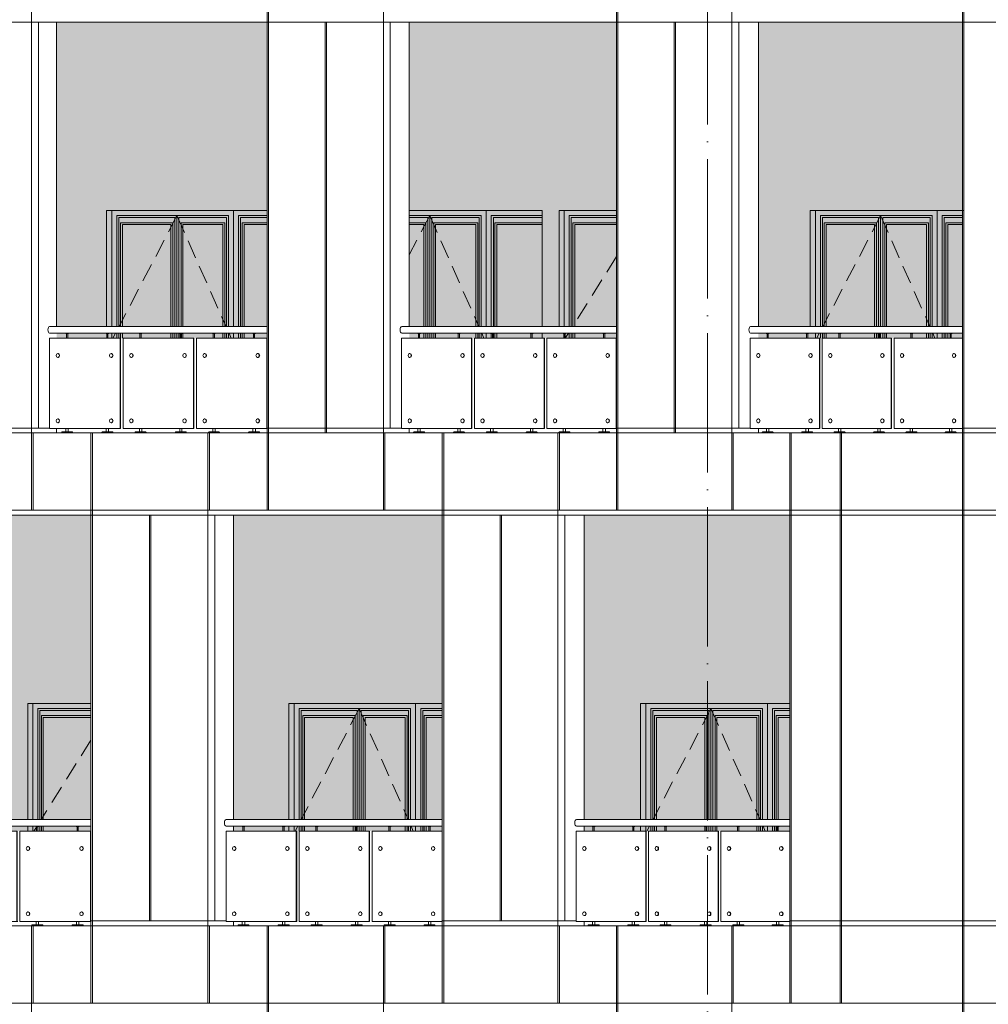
# Model space of a CAD drawing. Header units: millimetres. Extents: x 653421 to 888490, y -587092 to -202040.
# Tile 33 of 63: x 811496 to 821520, y -316488 to -306301. Entities that reach past the tile are written whole.
import ezdxf

# ---------------------------------------------------------------- set-up
doc = ezdxf.new("R2010")
doc.units = ezdxf.units.MM
doc.header["$LTSCALE"] = 0.05
doc.linetypes.add('ACAD_ISO04W100', pattern=[30, 24, -3, 0, -3])
doc.linetypes.add('DASHED', pattern=[19.05, 12.7, -6.35])
doc.layers.get('0').update_dxf_attribs({"lineweight": 0})
for name, color, linetype, lineweight in [('001 Axis', 1, 'ACAD_ISO04W100', 13), ('011 Dimension', 16, 'Continuous', 9), ('013 Door & Window', 48, 'Continuous', 9)]:
    doc.layers.add(name, color=color, linetype=linetype, lineweight=lineweight)
pattern_1 = [(82.5, (607665.26, -236775.77), (-71.47627, 66.950698), [0, -77.216, 0, -86.36, 0, -82.55]), (52.5, (607665.26, -236775.77), (-37.802186, 164.94657), [0, -41.656, 0, -69.596, 0, -26.67]), (12.5, (607621.08, -236819.95), (111.659965, 112.066462), [0, -25.4, 0, -91.44, 0, -119.38]), (2.5, (607621.08, -236819.95), (76.45622, 139.51016), [0, -12.7, 0, -59.944, 0, -68.58])]

# ---------------------------------------------------------------- blocks, each defined once
blk = doc.blocks.new('A$C7F224F5E')
for p, q in [((-2112, 820, 0), (-2115, 820, 0)), ((-1571, 820, 0), (-1575, 820, 0)), ((-1367, 820, 0), (-1370, 820, 0)), ((-828, 820, 0), (-831, 820, 0)), ((-624, 820, 0), (-627, 820, 0)), ((-86, 820, 0), (-89, 820, 0)), ((-2115, 780, 0), (-2112, 780, 0)), ((-1575, 780, 0), (-1571, 780, 0)), ((-1370, 780, 0), (-1367, 780, 0)), ((-831, 780, 0), (-828, 780, 0)), ((-627, 780, 0), (-624, 780, 0)), ((-89, 780, 0), (-86, 780, 0)), ((-2112, 145, 0), (-2115, 145, 0)), ((-2115, 105, 0), (-2112, 105, 0)), ((-1571, 145, 0), (-1575, 145, 0)), ((-1575, 105, 0), (-1571, 105, 0)), ((-1367, 145, 0), (-1370, 145, 0)), ((-1370, 105, 0), (-1367, 105, 0)), ((-828, 145, 0), (-831, 145, 0)), ((-831, 105, 0), (-828, 105, 0)), ((-624, 145, 0), (-627, 145, 0)), ((-627, 105, 0), (-624, 105, 0)), ((-86, 145, 0), (-89, 145, 0)), ((-89, 105, 0), (-86, 105, 0))]:
    blk.add_line(p, q)
at = {"color": 195}
blk.add_lwpolyline([(-2194, 1032), (0, 1032), (0, 1100), (-2194, 1100)], dxfattribs=at)
at = {"lineweight": 0, "elevation": 0}
for points in [[(-2003, 1032), (-2003, 1028), (-2032, 1028), (-2032, 1032), (-2003, 1032)], [(-1595, 1032), (-1595, 1028), (-1623, 1028), (-1623, 1032), (-1595, 1032)], [(-1258, 1032), (-1258, 1028), (-1287, 1028), (-1287, 1032), (-1258, 1032)], [(-851, 1032), (-851, 1028), (-879, 1028), (-879, 1032), (-851, 1032)], [(-515, 1032), (-515, 1028), (-544, 1028), (-544, 1032), (-515, 1032)], [(-109, 1032), (-109, 1028), (-137, 1028), (-137, 1032), (-109, 1032)]]:
    blk.add_lwpolyline(points, close=True, dxfattribs=at)
for points in [[(-2024, 1028), (-2024, 980)], [(-2011, 1028), (-2011, 980)], [(-1616, 1028), (-1616, 980)], [(-1603, 1028), (-1603, 980)], [(-1279, 1028), (-1279, 980)], [(-1266, 1028), (-1266, 980)], [(-872, 1028), (-872, 980)], [(-859, 1028), (-859, 980)], [(-536, 1028), (-536, 980)], [(-523, 1028), (-523, 980)], [(-130, 1028), (-130, 980)], [(-117, 1028), (-117, 980)], [(-2030, 45), (-2030, 10)], [(-2005, 45), (-2005, 10)], [(-1621, 45), (-1621, 10)], [(-1596, 45), (-1596, 10)], [(-1285, 45), (-1285, 10)], [(-1260, 45), (-1260, 10)], [(-877, 45), (-877, 10)], [(-853, 45), (-853, 10)], [(-542, 45), (-542, 10)], [(-517, 45), (-517, 10)], [(-135, 45), (-135, 10)], [(-110, 45), (-110, 10)]]:
    blk.add_lwpolyline(points, dxfattribs=at)
for points in [[(-1961, 0), (-2074, 0), (-2074, 6, -0.39896), (-2069, 10), (-1966, 10, -0.39896), (-1961, 6), (-1961, 0)], [(-1552, 0), (-1665, 0), (-1665, 6, -0.39896), (-1661, 10), (-1557, 10, -0.39896), (-1553, 6), (-1552, 0)], [(-1216, 0), (-1329, 0), (-1329, 6, -0.39896), (-1324, 10), (-1221, 10, -0.39896), (-1216, 6), (-1216, 0)], [(-808, 0), (-922, 0), (-921, 6, -0.39896), (-917, 10), (-813, 10, -0.39896), (-809, 6), (-808, 0)], [(-473, 0), (-586, 0), (-586, 6, -0.39896), (-581, 10), (-478, 10, -0.39896), (-473, 6), (-473, 0)], [(-66, 0), (-179, 0), (-179, 6, -0.39896), (-175, 10), (-71, 10, -0.39896), (-67, 6), (-66, 0)]]:
    blk.add_lwpolyline(points, format="xyb", close=True, dxfattribs=at)
at = {"color": 195}
blk.add_ellipse((-2194, 1066, 0), major_axis=(0, -34.2), ratio=0.493968, start_param=3.141593, end_param=6.283185, dxfattribs=at)
for centre in [(-2115, 800, 0), (-1575, 800, 0), (-1370, 800, 0), (-831, 800, 0), (-627, 800, 0), (-89, 800, 0), (-2115, 125, 0), (-1575, 125, 0), (-1370, 125, 0), (-831, 125, 0), (-627, 125, 0), (-89, 125, 0)]:
    blk.add_ellipse(centre, major_axis=(0, -20), ratio=0.843388)
for centre in [(-2112, 800, 0), (-1571, 800, 0), (-1367, 800, 0), (-828, 800, 0), (-624, 800, 0), (-86, 800, 0), (-2112, 125, 0), (-1571, 125, 0), (-1367, 125, 0), (-828, 125, 0), (-624, 125, 0), (-86, 125, 0)]:
    blk.add_ellipse(centre, major_axis=(0, 20), ratio=0.8462, start_param=3.141593, end_param=6.283185)
at = {"layer": '011 Dimension', "color": 135, "lineweight": 0, "elevation": 0}
for points in [[(-2197, 45), (-1482, 45), (-1482, 980), (-2197, 980), (-2197, 45)], [(-1482, 45), (-1478, 45), (-1478, 980), (-1482, 980), (-1482, 45)], [(-739, 980), (-1452, 980), (-1452, 45), (-739, 45), (-739, 980)], [(-739, 980), (-734, 980), (-734, 45), (-739, 45)], [(-1, 980), (-709, 980), (-709, 45), (-1, 45), (-1, 980)], [(-1, 980), (-1, 45), (0, 45), (0, 980), (-1, 980)]]:
    blk.add_lwpolyline(points, close=True, dxfattribs=at)
blk = doc.blocks.new('A$C656A003F')
for p, q in [((-2138, 820), (-2141, 820)), ((-1592, 820), (-1595, 820)), ((-1385, 820), (-1388, 820)), ((-840, 820), (-843, 820)), ((-634, 820), (-637, 820)), ((-90, 820), (-93, 820)), ((-2141, 780), (-2138, 780)), ((-1595, 780), (-1592, 780)), ((-1388, 780), (-1385, 780)), ((-843, 780), (-840, 780)), ((-637, 780), (-634, 780)), ((-93, 780), (-90, 780)), ((-2138, 145), (-2141, 145)), ((-2141, 105), (-2138, 105)), ((-1592, 145), (-1595, 145)), ((-1595, 105), (-1592, 105)), ((-1385, 145), (-1388, 145)), ((-1388, 105), (-1385, 105)), ((-840, 145), (-843, 145)), ((-843, 105), (-840, 105)), ((-634, 145), (-637, 145)), ((-637, 105), (-634, 105)), ((-90, 145), (-93, 145)), ((-93, 105), (-90, 105))]:
    blk.add_line(p, q)
at = {"color": 195}
blk.add_lwpolyline([(-2223, 1032), (0, 1032), (0, 1100), (-2223, 1100)], dxfattribs=at)
at = {"lineweight": 0}
for points in [[(-2029, 1032), (-2029, 1028), (-2058, 1028), (-2058, 1032), (-2029, 1032)], [(-1617, 1032), (-1617, 1028), (-1645, 1028), (-1645, 1032), (-1617, 1032)], [(-1276, 1032), (-1276, 1028), (-1305, 1028), (-1305, 1032), (-1276, 1032)], [(-864, 1032), (-864, 1028), (-893, 1028), (-893, 1032), (-864, 1032)], [(-525, 1032), (-525, 1028), (-554, 1028), (-554, 1032), (-525, 1032)], [(-114, 1032), (-114, 1028), (-143, 1028), (-143, 1032), (-114, 1032)]]:
    blk.add_lwpolyline(points, close=True, dxfattribs=at)
for points in [[(-2051, 1028), (-2051, 980)], [(-2038, 1028), (-2038, 980)], [(-1638, 1028), (-1638, 980)], [(-1625, 1028), (-1625, 980)], [(-1298, 1028), (-1298, 980)], [(-1285, 1028), (-1285, 980)], [(-886, 1028), (-886, 980)], [(-873, 1028), (-873, 980)], [(-546, 1028), (-546, 980)], [(-533, 1028), (-533, 980)], [(-135, 1028), (-135, 980)], [(-122, 1028), (-122, 980)], [(-2056, 45), (-2056, 10)], [(-2031, 45), (-2031, 10)], [(-1643, 45), (-1643, 10)], [(-1618, 45), (-1618, 10)], [(-1303, 45), (-1303, 10)], [(-1278, 45), (-1278, 10)], [(-891, 45), (-891, 10)], [(-866, 45), (-866, 10)], [(-552, 45), (-552, 10)], [(-527, 45), (-527, 10)], [(-141, 45), (-141, 10)], [(-116, 45), (-116, 10)]]:
    blk.add_lwpolyline(points, dxfattribs=at)
for points in [[(-1987, 0), (-2100, 0), (-2100, 6, -0.39896), (-2095, 10), (-1992, 10, -0.39896), (-1987, 6), (-1987, 0)], [(-1574, 0), (-1687, 0), (-1687, 6, -0.39896), (-1682, 10), (-1579, 10, -0.39896), (-1575, 6), (-1574, 0)], [(-1234, 0), (-1347, 0), (-1347, 6, -0.39896), (-1342, 10), (-1239, 10, -0.39896), (-1234, 6), (-1234, 0)], [(-822, 0), (-935, 0), (-935, 6, -0.39896), (-930, 10), (-827, 10, -0.39896), (-822, 6), (-822, 0)], [(-483, 0), (-596, 0), (-596, 6, -0.39896), (-591, 10), (-488, 10, -0.39896), (-483, 6), (-483, 0)], [(-72, 0), (-185, 0), (-185, 6, -0.39896), (-180, 10), (-77, 10, -0.39896), (-72, 6), (-72, 0)]]:
    blk.add_lwpolyline(points, format="xyb", close=True, dxfattribs=at)
at = {"color": 195}
blk.add_ellipse((-2223, 1066, 0), major_axis=(0, -34.2), ratio=0.476499, start_param=3.141593, end_param=6.283185, dxfattribs=at)
for centre in [(-2141, 800), (-1595, 800), (-1388, 800), (-843, 800), (-637, 800), (-93, 800), (-2141, 125), (-1595, 125), (-1388, 125), (-843, 125), (-637, 125), (-93, 125)]:
    blk.add_ellipse(centre, major_axis=(0, -20), ratio=0.852817)
for centre in [(-2138, 800), (-1592, 800), (-1385, 800), (-840, 800), (-634, 800), (-90, 800), (-2138, 125), (-1592, 125), (-1385, 125), (-840, 125), (-634, 125), (-90, 125)]:
    blk.add_ellipse(centre, major_axis=(0, 20), ratio=0.849995, start_param=3.141593, end_param=6.283185)
at = {"layer": '011 Dimension', "color": 135, "lineweight": 0}
for points in [[(-2216, 45), (-1501, 45), (-1501, 980), (-2224, 980), (-2224, 45)], [(-1501, 45), (-1497, 45), (-1497, 980), (-1501, 980), (-1501, 45)], [(-750, 980), (-1471, 980), (-1471, 45), (-750, 45), (-750, 980)], [(-750, 980), (-745, 980), (-745, 45), (-750, 45)], [(-4, 980), (-720, 980), (-720, 45), (-4, 45), (-4, 980)], [(-4, 980), (-4, 45), (0, 45), (0, 980), (-4, 980)]]:
    blk.add_lwpolyline(points, close=True, dxfattribs=at)
blk = doc.blocks.new('A$C2BF07286')
for p, q in [((-2163, 820, 0), (-2166, 820, 0)), ((-1611, 820, 0), (-1614, 820, 0)), ((-1402, 820, 0), (-1405, 820, 0)), ((-851, 820, 0), (-854, 820, 0)), ((-643, 820, 0), (-646, 820, 0)), ((-93, 820, 0), (-97, 820, 0)), ((-2166, 780, 0), (-2163, 780, 0)), ((-1614, 780, 0), (-1611, 780, 0)), ((-1405, 780, 0), (-1402, 780, 0)), ((-854, 780, 0), (-851, 780, 0)), ((-646, 780, 0), (-643, 780, 0)), ((-97, 780, 0), (-93, 780, 0)), ((-2163, 145, 0), (-2166, 145, 0)), ((-2166, 105, 0), (-2163, 105, 0)), ((-1611, 145, 0), (-1614, 145, 0)), ((-1614, 105, 0), (-1611, 105, 0)), ((-1402, 145, 0), (-1405, 145, 0)), ((-1405, 105, 0), (-1402, 105, 0)), ((-851, 145, 0), (-854, 145, 0)), ((-854, 105, 0), (-851, 105, 0)), ((-643, 145, 0), (-646, 145, 0)), ((-646, 105, 0), (-643, 105, 0)), ((-93, 145, 0), (-97, 145, 0)), ((-97, 105, 0), (-93, 105, 0))]:
    blk.add_line(p, q)
at = {"color": 195}
blk.add_lwpolyline([(-2251, 1032), (0, 1032), (0, 1100), (-2251, 1100)], dxfattribs=at)
at = {"lineweight": 0, "elevation": 0}
for points in [[(-2055, 1032), (-2055, 1028), (-2083, 1028), (-2083, 1032), (-2055, 1032)], [(-1638, 1032), (-1638, 1028), (-1666, 1028), (-1666, 1032), (-1638, 1032)], [(-1294, 1032), (-1294, 1028), (-1323, 1028), (-1323, 1032), (-1294, 1032)], [(-878, 1032), (-878, 1028), (-906, 1028), (-906, 1032), (-878, 1032)], [(-535, 1032), (-535, 1028), (-563, 1028), (-563, 1032), (-535, 1032)], [(-119, 1032), (-119, 1028), (-148, 1028), (-148, 1032), (-119, 1032)]]:
    blk.add_lwpolyline(points, close=True, dxfattribs=at)
for points in [[(-2076, 1028), (-2076, 980)], [(-2063, 1028), (-2063, 980)], [(-1659, 1028), (-1659, 980)], [(-1646, 1028), (-1646, 980)], [(-1315, 1028), (-1315, 980)], [(-1302, 1028), (-1302, 980)], [(-899, 1028), (-899, 980)], [(-886, 1028), (-886, 980)], [(-556, 1028), (-556, 980)], [(-543, 1028), (-543, 980)], [(-141, 1028), (-141, 980)], [(-128, 1028), (-128, 980)], [(-2082, 45), (-2082, 10)], [(-2057, 45), (-2057, 10)], [(-1664, 45), (-1664, 10)], [(-1640, 45), (-1640, 10)], [(-1321, 45), (-1321, 10)], [(-1296, 45), (-1296, 10)], [(-904, 45), (-904, 10)], [(-880, 45), (-880, 10)], [(-562, 45), (-562, 10)], [(-537, 45), (-537, 10)], [(-146, 45), (-146, 10)], [(-121, 45), (-121, 10)]]:
    blk.add_lwpolyline(points, dxfattribs=at)
for points in [[(-2013, 0), (-2126, 0), (-2125, 6, -0.39896), (-2121, 10), (-2018, 10, -0.39896), (-2013, 6), (-2013, 0)], [(-1595, 0), (-1709, 0), (-1708, 6, -0.39896), (-1704, 10), (-1600, 10, -0.39896), (-1596, 6), (-1595, 0)], [(-1252, 0), (-1365, 0), (-1365, 6, -0.39896), (-1360, 10), (-1257, 10, -0.39896), (-1252, 6), (-1252, 0)], [(-835, 0), (-949, 0), (-948, 6, -0.39896), (-944, 10), (-840, 10, -0.39896), (-836, 6), (-835, 0)], [(-493, 0), (-606, 0), (-605, 6, -0.39896), (-601, 10), (-498, 10, -0.39896), (-493, 6), (-493, 0)], [(-77, 0), (-190, 0), (-190, 6, -0.39896), (-185, 10), (-82, 10, -0.39896), (-77, 6), (-77, 0)]]:
    blk.add_lwpolyline(points, format="xyb", close=True, dxfattribs=at)
at = {"color": 195}
blk.add_ellipse((-2251, 1066, 0), major_axis=(0, -34.2), ratio=0.457894, start_param=3.141593, end_param=6.283185, dxfattribs=at)
for centre in [(-2166, 800, 0), (-1614, 800, 0), (-1405, 800, 0), (-854, 800, 0), (-646, 800, 0), (-97, 800, 0), (-2166, 125, 0), (-1614, 125, 0), (-1405, 125, 0), (-854, 125, 0), (-646, 125, 0), (-97, 125, 0)]:
    blk.add_ellipse(centre, major_axis=(0, -20), ratio=0.861898)
for centre in [(-2163, 800, 0), (-1611, 800, 0), (-1402, 800, 0), (-851, 800, 0), (-643, 800, 0), (-93, 800, 0), (-2163, 125, 0), (-1611, 125, 0), (-1402, 125, 0), (-851, 125, 0), (-643, 125, 0), (-93, 125, 0)]:
    blk.add_ellipse(centre, major_axis=(0, 20), ratio=0.853387, start_param=3.141593, end_param=6.283185)
at = {"layer": '011 Dimension', "color": 135, "lineweight": 0, "elevation": 0}
for points in [[(-2235, 45), (-1520, 45), (-1520, 980), (-2250, 980), (-2250, 45)], [(-1520, 45), (-1516, 45), (-1516, 980), (-1520, 980), (-1520, 45)], [(-761, 980), (-1489, 980), (-1489, 45), (-761, 45), (-761, 980)], [(-761, 980), (-756, 980), (-756, 45), (-761, 45)], [(-3, 980), (-730, 980), (-730, 45), (-3, 45), (-3, 980)], [(-3, 980), (-3, 45), (0, 45), (0, 980), (-3, 980)]]:
    blk.add_lwpolyline(points, close=True, dxfattribs=at)
blk = doc.blocks.new('A$C37385268')
for p, q in [((-2150, 820, 0), (-2154, 820, 0)), ((-1601, 820, 0), (-1604, 820, 0)), ((-1394, 820, 0), (-1397, 820, 0)), ((-846, 820, 0), (-849, 820, 0)), ((-638, 820, 0), (-641, 820, 0)), ((-92, 820, 0), (-95, 820, 0)), ((-2154, 780, 0), (-2150, 780, 0)), ((-1604, 780, 0), (-1601, 780, 0)), ((-1397, 780, 0), (-1394, 780, 0)), ((-849, 780, 0), (-846, 780, 0)), ((-641, 780, 0), (-638, 780, 0)), ((-95, 780, 0), (-92, 780, 0)), ((-2150, 145, 0), (-2154, 145, 0)), ((-2154, 105, 0), (-2150, 105, 0)), ((-1601, 145, 0), (-1604, 145, 0)), ((-1604, 105, 0), (-1601, 105, 0)), ((-1394, 145, 0), (-1397, 145, 0)), ((-1397, 105, 0), (-1394, 105, 0)), ((-846, 145, 0), (-849, 145, 0)), ((-849, 105, 0), (-846, 105, 0)), ((-638, 145, 0), (-641, 145, 0)), ((-641, 105, 0), (-638, 105, 0)), ((-92, 145, 0), (-95, 145, 0)), ((-95, 105, 0), (-92, 105, 0))]:
    blk.add_line(p, q)
at = {"color": 195}
blk.add_lwpolyline([(-2237, 1032), (0, 1032), (0, 1100), (-2237, 1100)], dxfattribs=at)
at = {"lineweight": 0, "elevation": 0}
for points in [[(-2042, 1032), (-2042, 1028), (-2071, 1028), (-2071, 1032), (-2042, 1032)], [(-1627, 1032), (-1627, 1028), (-1656, 1028), (-1656, 1032), (-1627, 1032)], [(-1285, 1032), (-1285, 1028), (-1314, 1028), (-1314, 1032), (-1285, 1032)], [(-871, 1032), (-871, 1028), (-900, 1028), (-900, 1032), (-871, 1032)], [(-530, 1032), (-530, 1028), (-559, 1028), (-559, 1032), (-530, 1032)], [(-117, 1032), (-117, 1028), (-145, 1028), (-145, 1032), (-117, 1032)]]:
    blk.add_lwpolyline(points, close=True, dxfattribs=at)
for points in [[(-2063, 1028), (-2063, 980)], [(-2050, 1028), (-2050, 980)], [(-1648, 1028), (-1648, 980)], [(-1635, 1028), (-1635, 980)], [(-1307, 1028), (-1307, 980)], [(-1294, 1028), (-1294, 980)], [(-892, 1028), (-892, 980)], [(-879, 1028), (-879, 980)], [(-551, 1028), (-551, 980)], [(-538, 1028), (-538, 980)], [(-138, 1028), (-138, 980)], [(-125, 1028), (-125, 980)], [(-2069, 45), (-2069, 10)], [(-2044, 45), (-2044, 10)], [(-1654, 45), (-1654, 10)], [(-1629, 45), (-1629, 10)], [(-1312, 45), (-1312, 10)], [(-1287, 45), (-1287, 10)], [(-898, 45), (-898, 10)], [(-873, 45), (-873, 10)], [(-557, 45), (-557, 10)], [(-532, 45), (-532, 10)], [(-143, 45), (-143, 10)], [(-119, 45), (-119, 10)]]:
    blk.add_lwpolyline(points, dxfattribs=at)
for points in [[(-2000, 0), (-2113, 0), (-2113, 6, -0.39896), (-2108, 10), (-2005, 10, -0.39896), (-2000, 6), (-2000, 0)], [(-1585, 0), (-1698, 0), (-1698, 6, -0.39896), (-1693, 10), (-1590, 10, -0.39896), (-1585, 6), (-1585, 0)], [(-1243, 0), (-1356, 0), (-1356, 6, -0.39896), (-1351, 10), (-1248, 10, -0.39896), (-1243, 6), (-1243, 0)], [(-829, 0), (-942, 0), (-942, 6, -0.39896), (-937, 10), (-834, 10, -0.39896), (-829, 6), (-829, 0)], [(-488, 0), (-601, 0), (-601, 6, -0.39896), (-596, 10), (-493, 10, -0.39896), (-488, 6), (-488, 0)], [(-74, 0), (-188, 0), (-187, 6, -0.39896), (-183, 10), (-79, 10, -0.39896), (-75, 6), (-74, 0)]]:
    blk.add_lwpolyline(points, format="xyb", close=True, dxfattribs=at)
for centre, major_axis, ratio in [((-2237, 1066), (0, -34.2), 0.466978), ((-2150, 800, 0), (0, 20), 0.851741), ((-1601, 800, 0), (0, 20), 0.851741), ((-1394, 800, 0), (0, 20), 0.851741), ((-846, 800, 0), (0, 20), 0.851741), ((-638, 800, 0), (0, 20), 0.851741), ((-92, 800, 0), (0, 20), 0.851741), ((-2150, 125, 0), (0, 20), 0.851741), ((-1601, 125, 0), (0, 20), 0.851741), ((-1394, 125, 0), (0, 20), 0.851741), ((-846, 125, 0), (0, 20), 0.851741), ((-638, 125, 0), (0, 20), 0.851741), ((-92, 125, 0), (0, 20), 0.851741)]:
    blk.add_ellipse(centre, major_axis=major_axis, ratio=ratio, start_param=3.141593, end_param=6.283185)
at = {"extrusion": (0, 0, -1)}
for centre in [(-2154, 800, 0), (-1604, 800, 0), (-1397, 800, 0), (-849, 800, 0), (-641, 800, 0), (-95, 800, 0), (-2154, 125, 0), (-1604, 125, 0), (-1397, 125, 0), (-849, 125, 0), (-641, 125, 0), (-95, 125, 0)]:
    blk.add_ellipse(centre, major_axis=(0, -20), ratio=0.8574, dxfattribs=at)
at = {"layer": '011 Dimension', "color": 135, "lineweight": 0}
for points in [[(-2237, 45), (-1511, 45), (-1511, 980), (-2237, 980), (-2237, 45)], [(-1511, 980), (-1511, 45), (-1506, 45), (-1506, 980), (-1511, 980)], [(-755, 45), (-755, 980), (-1480, 980), (-1480, 45), (-755, 45)], [(-755, 980), (-751, 980), (-751, 45), (-755, 45)], [(-725, 980), (-725, 45), (-1, 45), (-1, 980), (-714, 980), (-725, 980)]]:
    blk.add_lwpolyline(points, close=True, dxfattribs=at)
blk = doc.blocks.new('A$C296D6734')
for p, q in [((-2125, 820), (-2128, 820)), ((-1582, 820), (-1585, 820)), ((-1376, 820), (-1379, 820)), ((-834, 820), (-837, 820)), ((-629, 820), (-632, 820)), ((-88, 820), (-91, 820)), ((-2128, 780), (-2125, 780)), ((-1585, 780), (-1582, 780)), ((-1379, 780), (-1376, 780)), ((-837, 780), (-834, 780)), ((-632, 780), (-629, 780)), ((-91, 780), (-88, 780)), ((-2125, 145), (-2128, 145)), ((-2128, 105), (-2125, 105)), ((-1582, 145), (-1585, 145)), ((-1585, 105), (-1582, 105)), ((-1376, 145), (-1379, 145)), ((-1379, 105), (-1376, 105)), ((-834, 145), (-837, 145)), ((-837, 105), (-834, 105)), ((-629, 145), (-632, 145)), ((-632, 105), (-629, 105)), ((-88, 145), (-91, 145)), ((-91, 105), (-88, 105))]:
    blk.add_line(p, q)
at = {"color": 195}
blk.add_lwpolyline([(-2209, 1032), (0, 1032), (0, 1100), (-2209, 1100)], dxfattribs=at)
at = {"lineweight": 0}
for points in [[(-2016, 1032), (-2016, 1028), (-2045, 1028), (-2045, 1032), (-2016, 1032)], [(-1606, 1032), (-1606, 1028), (-1634, 1028), (-1634, 1032), (-1606, 1032)], [(-1272, 1032), (-1272, 1028), (-1301, 1028), (-1301, 1032), (-1272, 1032)], [(-858, 1032), (-858, 1028), (-886, 1028), (-886, 1032), (-858, 1032)], [(-520, 1032), (-520, 1028), (-548, 1028), (-548, 1032), (-520, 1032)], [(-111, 1032), (-111, 1028), (-140, 1028), (-140, 1032), (-111, 1032)]]:
    blk.add_lwpolyline(points, close=True, dxfattribs=at)
for points in [[(-2038, 1028), (-2038, 980)], [(-2025, 1028), (-2025, 980)], [(-1627, 1028), (-1627, 980)], [(-1614, 1028), (-1614, 980)], [(-1293, 1028), (-1293, 980)], [(-1280, 1028), (-1280, 980)], [(-879, 1028), (-879, 980)], [(-866, 1028), (-866, 980)], [(-541, 1028), (-541, 980)], [(-528, 1028), (-528, 980)], [(-133, 1028), (-133, 980)], [(-120, 1028), (-120, 980)], [(-2043, 45), (-2043, 10)], [(-2018, 45), (-2018, 10)], [(-1632, 45), (-1632, 10)], [(-1608, 45), (-1608, 10)], [(-1299, 45), (-1299, 10)], [(-1274, 45), (-1274, 10)], [(-884, 45), (-884, 10)], [(-859, 45), (-859, 10)], [(-547, 45), (-547, 10)], [(-522, 45), (-522, 10)], [(-138, 45), (-138, 10)], [(-113, 45), (-113, 10)]]:
    blk.add_lwpolyline(points, dxfattribs=at)
for points in [[(-1974, 0), (-2087, 0), (-2087, 6, -0.39896), (-2082, 10), (-1979, 10, -0.39896), (-1974, 6), (-1974, 0)], [(-1563, 0), (-1676, 0), (-1676, 6, -0.39896), (-1672, 10), (-1568, 10, -0.39896), (-1564, 6), (-1563, 0)], [(-1230, 0), (-1343, 0), (-1343, 6, -0.39896), (-1339, 10), (-1235, 10, -0.39896), (-1231, 6), (-1230, 0)], [(-815, 0), (-928, 0), (-928, 6, -0.39896), (-924, 10), (-820, 10, -0.39896), (-816, 6), (-815, 0)], [(-478, 0), (-591, 0), (-591, 6, -0.39896), (-586, 10), (-483, 10, -0.39896), (-478, 6), (-478, 0)], [(-69, 0), (-182, 0), (-182, 6, -0.39896), (-177, 10), (-74, 10, -0.39896), (-69, 6), (-69, 0)]]:
    blk.add_lwpolyline(points, format="xyb", close=True, dxfattribs=at)
for centre, major_axis, ratio, start_param, end_param in [((-2209, 1066), (0, -34.2), 0.500632, 3.141593, 6.283185), ((-2125, 800), (0, -20), 0.84815, 6.283185, 9.424778), ((-1582, 800), (0, -20), 0.84815, 6.283185, 9.424778), ((-1376, 800), (0, -20), 0.84815, 6.283185, 9.424778), ((-834, 800), (0, -20), 0.84815, 6.283185, 9.424778), ((-629, 800), (0, -20), 0.84815, 6.283185, 9.424778), ((-88, 800), (0, -20), 0.84815, 6.283185, 9.424778), ((-2125, 125), (0, -20), 0.84815, 6.283185, 9.424778), ((-1582, 125), (0, -20), 0.84815, 6.283185, 9.424778), ((-1376, 125), (0, -20), 0.84815, 6.283185, 9.424778), ((-834, 125), (0, -20), 0.84815, 6.283185, 9.424778), ((-629, 125), (0, -20), 0.84815, 6.283185, 9.424778), ((-88, 125), (0, -20), 0.84815, 6.283185, 9.424778)]:
    blk.add_ellipse(centre, major_axis=major_axis, ratio=ratio, start_param=start_param, end_param=end_param)
for centre in [(-2128, 800), (-1585, 800), (-1379, 800), (-837, 800), (-632, 800), (-91, 800), (-2128, 125), (-1585, 125), (-1379, 125), (-837, 125), (-632, 125), (-91, 125)]:
    blk.add_ellipse(centre, major_axis=(0, -20), ratio=0.84815)
at = {"layer": '011 Dimension', "color": 135, "lineweight": 0}
for points in [[(-1492, 45), (-1492, 980), (-2211, 980), (-2211, 45), (-1492, 45)], [(-1492, 980), (-1492, 45), (-1487, 45), (-1487, 980), (-1492, 980)], [(-1462, 980), (-1462, 45), (-744, 45), (-744, 980), (-1462, 980)], [(-744, 980), (-740, 980), (-740, 45), (-744, 45)], [(-714, 980), (-714, 45), (0, 45), (0, 980), (-714, 980)]]:
    blk.add_lwpolyline(points, close=True, dxfattribs=at)
blk = doc.blocks.new('A$C68B7532D')
for p, q in [((-2175, 820, 0), (-2178, 820, 0)), ((-1620, 820, 0), (-1624, 820, 0)), ((-1411, 820, 0), (-1414, 820, 0)), ((-857, 820, 0), (-860, 820, 0)), ((-648, 820, 0), (-651, 820, 0)), ((-95, 820, 0), (-98, 820, 0)), ((-2178, 780, 0), (-2175, 780, 0)), ((-1624, 780, 0), (-1620, 780, 0)), ((-1414, 780, 0), (-1411, 780, 0)), ((-860, 780, 0), (-857, 780, 0)), ((-651, 780, 0), (-648, 780, 0)), ((-98, 780, 0), (-95, 780, 0)), ((-2175, 145, 0), (-2178, 145, 0)), ((-2178, 105, 0), (-2175, 105, 0)), ((-1620, 145, 0), (-1624, 145, 0)), ((-1624, 105, 0), (-1620, 105, 0)), ((-1411, 145, 0), (-1414, 145, 0)), ((-1414, 105, 0), (-1411, 105, 0)), ((-857, 145, 0), (-860, 145, 0)), ((-860, 105, 0), (-857, 105, 0)), ((-648, 145, 0), (-651, 145, 0)), ((-651, 105, 0), (-648, 105, 0)), ((-95, 145, 0), (-98, 145, 0)), ((-98, 105, 0), (-95, 105, 0))]:
    blk.add_line(p, q)
at = {"color": 195}
blk.add_lwpolyline([(-2265, 1032), (0, 1032), (0, 1100), (-2265, 1100)], dxfattribs=at)
at = {"lineweight": 0, "elevation": 0}
for points in [[(-2068, 1032), (-2068, 1028), (-2096, 1028), (-2096, 1032), (-2068, 1032)], [(-1648, 1032), (-1648, 1028), (-1677, 1028), (-1677, 1032), (-1648, 1032)], [(-1303, 1032), (-1303, 1028), (-1331, 1028), (-1331, 1032), (-1303, 1032)], [(-884, 1032), (-884, 1028), (-913, 1028), (-913, 1032), (-884, 1032)], [(-540, 1032), (-540, 1028), (-568, 1028), (-568, 1032), (-540, 1032)], [(-122, 1032), (-122, 1028), (-151, 1028), (-151, 1032), (-122, 1032)]]:
    blk.add_lwpolyline(points, close=True, dxfattribs=at)
for points in [[(-2089, 1028), (-2089, 980)], [(-2076, 1028), (-2076, 980)], [(-1669, 1028), (-1669, 980)], [(-1656, 1028), (-1656, 980)], [(-1324, 1028), (-1324, 980)], [(-1311, 1028), (-1311, 980)], [(-906, 1028), (-906, 980)], [(-893, 1028), (-893, 980)], [(-561, 1028), (-561, 980)], [(-548, 1028), (-548, 980)], [(-143, 1028), (-143, 980)], [(-130, 1028), (-130, 980)], [(-2094, 45), (-2094, 10)], [(-2069, 45), (-2069, 10)], [(-1675, 45), (-1675, 10)], [(-1650, 45), (-1650, 10)], [(-1330, 45), (-1330, 10)], [(-1305, 45), (-1305, 10)], [(-911, 45), (-911, 10)], [(-886, 45), (-886, 10)], [(-566, 45), (-566, 10)], [(-542, 45), (-542, 10)], [(-149, 45), (-149, 10)], [(-124, 45), (-124, 10)]]:
    blk.add_lwpolyline(points, dxfattribs=at)
for points in [[(-2025, 0), (-2138, 0), (-2138, 6, -0.39896), (-2133, 10), (-2030, 10, -0.39896), (-2026, 6), (-2025, 0)], [(-1606, 0), (-1719, 0), (-1719, 6, -0.39896), (-1714, 10), (-1611, 10, -0.39896), (-1606, 6), (-1606, 0)], [(-1261, 0), (-1374, 0), (-1373, 6, -0.39896), (-1369, 10), (-1266, 10, -0.39896), (-1261, 6), (-1261, 0)], [(-842, 0), (-955, 0), (-955, 6, -0.39896), (-950, 10), (-847, 10, -0.39896), (-842, 6), (-842, 0)], [(-497, 0), (-611, 0), (-610, 6, -0.39896), (-606, 10), (-502, 10, -0.39896), (-498, 6), (-497, 0)], [(-80, 0), (-193, 0), (-193, 6, -0.39896), (-188, 10), (-85, 10, -0.39896), (-80, 6), (-80, 0)]]:
    blk.add_lwpolyline(points, format="xyb", close=True, dxfattribs=at)
for centre, major_axis, ratio in [((-2265, 1066, 0), (0, -34.2), 0.448619), ((-2175, 800, 0), (0, 20), 0.854957), ((-1620, 800, 0), (0, 20), 0.854957), ((-1411, 800, 0), (0, 20), 0.854957), ((-857, 800, 0), (0, 20), 0.854957), ((-648, 800, 0), (0, 20), 0.854957), ((-95, 800, 0), (0, 20), 0.854957), ((-2175, 125, 0), (0, 20), 0.854957), ((-1620, 125, 0), (0, 20), 0.854957), ((-1411, 125, 0), (0, 20), 0.854957), ((-857, 125, 0), (0, 20), 0.854957), ((-648, 125, 0), (0, 20), 0.854957), ((-95, 125, 0), (0, 20), 0.854957)]:
    blk.add_ellipse(centre, major_axis=major_axis, ratio=ratio, start_param=3.141593, end_param=6.283185)
at = {"extrusion": (0, 0, -1)}
for centre in [(-2178, 800, 0), (-1624, 800, 0), (-1414, 800, 0), (-860, 800, 0), (-651, 800, 0), (-98, 800, 0), (-2178, 125, 0), (-1624, 125, 0), (-1414, 125, 0), (-860, 125, 0), (-651, 125, 0), (-98, 125, 0)]:
    blk.add_ellipse(centre, major_axis=(0, -20), ratio=0.86638, dxfattribs=at)
at = {"layer": '011 Dimension', "color": 135, "lineweight": 0}
for points in [[(-2263, 45), (-1529, 45), (-1529, 980), (-2263, 980), (-2263, 45)], [(-1529, 980), (-1529, 45), (-1525, 45), (-1525, 980), (-1529, 980)], [(-766, 45), (-766, 980), (-1498, 980), (-1498, 45), (-755, 45)], [(-766, 980), (-762, 980), (-762, 45), (-766, 45)], [(-4, 45), (-4, 980), (-735, 980), (-735, 45), (-1, 45)], [(-4, 45), (-7, 45), (0, 45), (0, 980), (-4, 980), (-4, 45)]]:
    blk.add_lwpolyline(points, close=True, dxfattribs=at)
blk = doc.blocks.new('*U126')
at = {"layer": '013 Door & Window', "color": 0, "lineweight": -2}
for points in [[(601, -52), (52, -52), (52, -1200)], [(601, -73), (73, -73), (73, -1200)], [(601, -125), (89, -125), (89, -1200)], [(601, -145), (109, -145), (109, -1200)], [(0, -1268), (0, -1320)], [(52, -1268), (52, -1320)], [(73, -1268), (73, -1320)], [(89, -1268), (89, -1320)], [(109, -1268), (109, -1320)]]:
    blk.add_lwpolyline(points, dxfattribs=at)
at = {"layer": '013 Door & Window', "color": 0, "linetype": 'DASHED', "lineweight": -2, "ltscale": 300}
for points in [[(601, -380), (86, -1200)], [(44, -1268), (11, -1320)]]:
    blk.add_lwpolyline(points, dxfattribs=at)
blk = doc.blocks.new('*U123')
at = {"layer": '013 Door & Window', "color": 0, "lineweight": -2}
for points in [[(1258, -1200), (1258, 0)], [(673, -1200), (673, -52), (52, -52), (52, -1200)], [(652, -1200), (652, -73), (73, -73), (73, -1200)], [(673, -1200), (673, -52), (1206, -52), (1206, -1200)], [(694, -1200), (694, -73), (1185, -73), (1185, -1200)], [(1533, -52), (1310, -52), (1310, -1200)], [(1533, -73), (1331, -73), (1331, -1200)], [(631, -1200), (631, -125), (89, -125), (89, -1200)], [(611, -1200), (611, -145), (109, -145), (109, -1200)], [(715, -1200), (715, -125), (1169, -125), (1169, -1200)], [(735, -1200), (735, -145), (1149, -145), (1149, -1200)], [(1533, -125), (1347, -125), (1347, -1200)], [(1533, -145), (1368, -145), (1368, -1200)], [(0, -1268), (0, -1320)], [(52, -1268), (52, -1320)], [(73, -1268), (73, -1320)], [(89, -1268), (89, -1320)], [(109, -1268), (109, -1320)], [(611, -1320), (611, -1268)], [(631, -1320), (631, -1268)], [(652, -1320), (652, -1268)], [(673, -1320), (673, -1268)], [(673, -1320), (673, -1268)], [(694, -1320), (694, -1268)], [(715, -1320), (715, -1268)], [(735, -1320), (735, -1268)], [(1149, -1268), (1149, -1320)], [(1169, -1268), (1169, -1320)], [(1185, -1268), (1185, -1320)], [(1206, -1268), (1206, -1320)], [(1258, -1320), (1258, -1268)], [(1310, -1268), (1310, -1320)], [(1331, -1268), (1331, -1320)], [(1347, -1268), (1347, -1320)], [(1368, -1268), (1368, -1320)]]:
    blk.add_lwpolyline(points, dxfattribs=at)
at = {"layer": '013 Door & Window', "color": 0, "linetype": 'DASHED', "lineweight": -2, "ltscale": 300}
for points in [[(673, -52), (74, -1200)], [(673, -52), (1181, -1200)], [(38, -1268), (11, -1320)], [(1212, -1268), (1234, -1320)]]:
    blk.add_lwpolyline(points, dxfattribs=at)
blk = doc.blocks.new('*U127')
at = {"layer": '013 Door & Window', "color": 0, "lineweight": -2}
for points in [[(1258, -1200), (1258, 0)], [(673, -1200), (673, -52), (52, -52), (52, -1200)], [(652, -1200), (652, -73), (73, -73), (73, -1200)], [(673, -1200), (673, -52), (1206, -52), (1206, -1200)], [(694, -1200), (694, -73), (1185, -73), (1185, -1200)], [(1490, -52), (1310, -52), (1310, -1200)], [(1490, -73), (1331, -73), (1331, -1200)], [(631, -1200), (631, -125), (89, -125), (89, -1200)], [(611, -1200), (611, -145), (109, -145), (109, -1200)], [(715, -1200), (715, -125), (1169, -125), (1169, -1200)], [(735, -1200), (735, -145), (1149, -145), (1149, -1200)], [(1490, -125), (1347, -125), (1347, -1200)], [(1490, -145), (1368, -145), (1368, -1200)], [(0, -1268), (0, -1320)], [(52, -1268), (52, -1320)], [(73, -1268), (73, -1320)], [(89, -1268), (89, -1320)], [(109, -1268), (109, -1320)], [(611, -1320), (611, -1268)], [(631, -1320), (631, -1268)], [(652, -1320), (652, -1268)], [(673, -1320), (673, -1268)], [(673, -1320), (673, -1268)], [(694, -1320), (694, -1268)], [(715, -1320), (715, -1268)], [(735, -1320), (735, -1268)], [(1149, -1268), (1149, -1320)], [(1169, -1268), (1169, -1320)], [(1185, -1268), (1185, -1320)], [(1206, -1268), (1206, -1320)], [(1258, -1320), (1258, -1268)], [(1310, -1268), (1310, -1320)], [(1331, -1268), (1331, -1320)], [(1347, -1268), (1347, -1320)], [(1368, -1268), (1368, -1320)]]:
    blk.add_lwpolyline(points, dxfattribs=at)
at = {"layer": '013 Door & Window', "color": 0, "linetype": 'DASHED', "lineweight": -2, "ltscale": 300}
for points in [[(673, -52), (74, -1200)], [(673, -52), (1181, -1200)], [(38, -1268), (11, -1320)], [(1212, -1268), (1234, -1320)]]:
    blk.add_lwpolyline(points, dxfattribs=at)
blk = doc.blocks.new('*U116')
at = {"layer": '013 Door & Window', "color": 0, "lineweight": -2}
for points in [[(1258, -1200), (1258, 0), (0, 0), (0, -1200)], [(1521, 0), (1258, 0)], [(673, -1200), (673, -52), (52, -52), (52, -1200)], [(652, -1200), (652, -73), (73, -73), (73, -1200)], [(673, -1200), (673, -52), (1206, -52), (1206, -1200)], [(694, -1200), (694, -73), (1185, -73), (1185, -1200)], [(1521, -52), (1310, -52), (1310, -1200)], [(1521, -73), (1331, -73), (1331, -1200)], [(631, -1200), (631, -125), (89, -125), (89, -1200)], [(611, -1200), (611, -145), (109, -145), (109, -1200)], [(715, -1200), (715, -125), (1169, -125), (1169, -1200)], [(735, -1200), (735, -145), (1149, -145), (1149, -1200)], [(1521, -125), (1347, -125), (1347, -1200)], [(1521, -145), (1368, -145), (1368, -1200)], [(0, -1268), (0, -1320)], [(52, -1268), (52, -1320)], [(73, -1268), (73, -1320)], [(89, -1268), (89, -1320)], [(109, -1268), (109, -1320)], [(611, -1320), (611, -1268)], [(631, -1320), (631, -1268)], [(652, -1320), (652, -1268)], [(673, -1320), (673, -1268)], [(673, -1320), (673, -1268)], [(694, -1320), (694, -1268)], [(715, -1320), (715, -1268)], [(735, -1320), (735, -1268)], [(1149, -1268), (1149, -1320)], [(1169, -1268), (1169, -1320)], [(1185, -1268), (1185, -1320)], [(1206, -1268), (1206, -1320)], [(1258, -1320), (1258, -1268)], [(1310, -1268), (1310, -1320)], [(1331, -1268), (1331, -1320)], [(1347, -1268), (1347, -1320)], [(1368, -1268), (1368, -1320)]]:
    blk.add_lwpolyline(points, dxfattribs=at)
at = {"layer": '013 Door & Window', "color": 0, "linetype": 'DASHED', "lineweight": -2, "ltscale": 300}
for points in [[(673, -52), (74, -1200)], [(673, -52), (1181, -1200)], [(38, -1268), (11, -1320)], [(1212, -1268), (1234, -1320)]]:
    blk.add_lwpolyline(points, dxfattribs=at)
blk = doc.blocks.new('*U122')
at = {"layer": '013 Door & Window', "color": 0, "lineweight": -2}
for points in [[(1605, 0), (0, 0)], [(1258, -1200), (1258, 0), (0, 0), (0, -1200)], [(673, -1200), (673, -52), (52, -52), (52, -1200)], [(652, -1200), (652, -73), (73, -73), (73, -1200)], [(673, -1200), (673, -52), (1206, -52), (1206, -1200)], [(694, -1200), (694, -73), (1185, -73), (1185, -1200)], [(1605, -52), (1310, -52), (1310, -1200)], [(1605, -73), (1331, -73), (1331, -1200)], [(631, -1200), (631, -125), (89, -125), (89, -1200)], [(611, -1200), (611, -145), (109, -145), (109, -1200)], [(715, -1200), (715, -125), (1169, -125), (1169, -1200)], [(735, -1200), (735, -145), (1149, -145), (1149, -1200)], [(1605, -125), (1347, -125), (1347, -1200)], [(1605, -145), (1368, -145), (1368, -1200)], [(0, -1268), (0, -1320)], [(52, -1268), (52, -1320)], [(73, -1268), (73, -1320)], [(89, -1268), (89, -1320)], [(109, -1268), (109, -1320)], [(611, -1320), (611, -1268)], [(631, -1320), (631, -1268)], [(652, -1320), (652, -1268)], [(673, -1320), (673, -1268)], [(673, -1320), (673, -1268)], [(694, -1320), (694, -1268)], [(715, -1320), (715, -1268)], [(735, -1320), (735, -1268)], [(1149, -1268), (1149, -1320)], [(1169, -1268), (1169, -1320)], [(1185, -1268), (1185, -1320)], [(1206, -1268), (1206, -1320)], [(1258, -1320), (1258, -1268)], [(1310, -1268), (1310, -1320)], [(1331, -1268), (1331, -1320)], [(1347, -1268), (1347, -1320)], [(1368, -1268), (1368, -1320)]]:
    blk.add_lwpolyline(points, dxfattribs=at)
at = {"layer": '013 Door & Window', "color": 0, "linetype": 'DASHED', "lineweight": -2, "ltscale": 300}
for points in [[(673, -52), (74, -1200)], [(673, -52), (1181, -1200)], [(38, -1268), (11, -1320)], [(1212, -1268), (1234, -1320)]]:
    blk.add_lwpolyline(points, dxfattribs=at)
blk = doc.blocks.new('*U128')
at = {"layer": '013 Door & Window', "color": 0, "lineweight": -2}
for points in [[(541, -52), (52, -52), (52, -1200)], [(541, -73), (73, -73), (73, -1200)], [(541, -125), (89, -125), (89, -1200)], [(541, -145), (109, -145), (109, -1200)], [(0, -1268), (0, -1320)], [(52, -1268), (52, -1320)], [(73, -1268), (73, -1320)], [(89, -1268), (89, -1320)], [(109, -1268), (109, -1320)]]:
    blk.add_lwpolyline(points, dxfattribs=at)
at = {"layer": '013 Door & Window', "color": 0, "linetype": 'DASHED', "lineweight": -2, "ltscale": 300}
for points in [[(541, -476), (86, -1200)], [(44, -1268), (11, -1320)]]:
    blk.add_lwpolyline(points, dxfattribs=at)
blk = doc.blocks.new('*U129')
for points in [[(578, -1200), (578, 0)], [(578, -1320), (578, -1268)]]:
    blk.add_lwpolyline(points)
at = {"layer": '013 Door & Window', "color": 0, "lineweight": -2}
for points in [[(0, -1200), (0, 0)], [(-585, -1200), (-585, -52), (-797, -52)], [(-606, -1200), (-606, -73), (-797, -73)], [(-585, -1200), (-585, -52), (-52, -52), (-52, -1200)], [(-564, -1200), (-564, -73), (-73, -73), (-73, -1200)], [(578, -52), (52, -52), (52, -1200)], [(578, -73), (73, -73), (73, -1200)], [(-627, -1200), (-627, -125), (-797, -125)], [(-647, -1200), (-647, -145), (-797, -145)], [(-544, -1200), (-544, -125), (-89, -125), (-89, -1200)], [(-524, -1200), (-524, -145), (-109, -145), (-109, -1200)], [(578, -125), (89, -125), (89, -1200)], [(578, -145), (110, -145), (110, -1200)], [(-647, -1320), (-647, -1268)], [(-627, -1320), (-627, -1268)], [(-606, -1320), (-606, -1268)], [(-585, -1320), (-585, -1268)], [(-585, -1320), (-585, -1268)], [(-564, -1320), (-564, -1268)], [(-544, -1320), (-544, -1268)], [(-524, -1320), (-524, -1268)], [(-109, -1268), (-109, -1320)], [(-89, -1268), (-89, -1320)], [(-73, -1268), (-73, -1320)], [(-52, -1268), (-52, -1320)], [(0, -1320), (0, -1268)], [(52, -1268), (52, -1320)], [(73, -1268), (73, -1320)], [(89, -1268), (89, -1320)], [(110, -1268), (110, -1320)]]:
    blk.add_lwpolyline(points, dxfattribs=at)
at = {"layer": '013 Door & Window', "color": 0, "linetype": 'DASHED', "lineweight": -2, "ltscale": 300}
for points in [[(-585, -52), (-797, -459)], [(-585, -52), (-77, -1200)], [(-47, -1268), (-24, -1320)]]:
    blk.add_lwpolyline(points, dxfattribs=at)

msp = doc.modelspace()

# ---------------------------------------------------------------- hatches: boundary and pattern name
at = {"lineweight": 0, "true_color": 0xb5b5b5}
h = msp.add_hatch(dxfattribs=at)
h.set_pattern_fill('AR-SAND', color=253, scale=2, angle=45, style=0)
h.set_pattern_definition(pattern_1)
h.paths.add_polyline_path([(821254, -309476), (821254, -306326), (819142, -306326), (819142, -309476)])
h.paths.add_polyline_path([(821254, -309596), (821254, -309544), (819142, -309544), (819142, -309596)])
h.paths.add_polyline_path([(817673, -309476), (817673, -306326), (815528, -306326), (815528, -309476)])
h.paths.add_polyline_path([(817673, -309596), (817673, -309544), (815528, -309544), (815528, -309596)])
h.paths.add_polyline_path([(814056, -309476), (814056, -306326), (811878, -306326), (811878, -309476)])
h.paths.add_polyline_path([(814056, -309596), (814056, -309544), (811878, -309544), (811878, -309596)])
h.paths.add_polyline_path([(810402, -306326), (808193, -306326), (808193, -309476), (810402, -309476)])
h.paths.add_polyline_path([(808193, -309596), (810402, -309596), (810402, -309544), (808193, -309544)])
h.paths.add_polyline_path([(799223, -306326), (796926, -306326), (796926, -309476), (799223, -309476)])
h.paths.add_polyline_path([(796926, -309596), (799223, -309596), (799223, -309544), (796926, -309544)])
h.paths.add_polyline_path([(795424, -306326), (793099, -306326), (793099, -309476), (795424, -309476)])
h.paths.add_polyline_path([(793099, -309596), (795424, -309596), (795424, -309544), (793099, -309544)])
h.paths.add_polyline_path([(806712, -309476), (806712, -306326), (804473, -306326), (804473, -309476)])
h.paths.add_polyline_path([(806712, -309596), (806712, -309544), (804473, -309544), (804473, -309596)])
h.paths.add_polyline_path([(802985, -309476), (802985, -306326), (800717, -306326), (800717, -309476)])
h.paths.add_polyline_path([(802985, -309596), (802985, -309544), (800717, -309544), (800717, -309596)])
h.paths.add_polyline_path([(791588, -306326), (789237, -306326), (789237, -309476), (791588, -309476)])
h.paths.add_polyline_path([(789237, -309596), (791588, -309596), (791588, -309544), (789237, -309544)])
h = msp.add_hatch(dxfattribs=at)
h.set_pattern_fill('AR-SAND', color=253, scale=2, angle=45, style=0)
h.set_pattern_definition(pattern_1)
h.paths.add_polyline_path([(819467, -314576), (819467, -311426), (817338, -311426), (817338, -314576)])
h.paths.add_polyline_path([(819467, -314696), (819467, -314644), (817338, -314644), (817338, -314696)])
h.paths.add_polyline_path([(815869, -314576), (815869, -311426), (813708, -311426), (813708, -314576)])
h.paths.add_polyline_path([(815869, -314696), (815869, -314644), (813708, -314644), (813708, -314696)])
h.paths.add_polyline_path([(812233, -314576), (812233, -311426), (810040, -311426), (810040, -314576)])
h.paths.add_polyline_path([(812233, -314696), (812233, -314644), (810040, -314644), (810040, -314696)])
h.paths.add_polyline_path([(801110, -314576), (801110, -311426), (798827, -311426), (798827, -314576)])
h.paths.add_polyline_path([(801110, -314696), (801110, -314644), (798827, -314644), (798827, -314696)])
h.paths.add_polyline_path([(797330, -314576), (797330, -311426), (795019, -311426), (795019, -314576)])
h.paths.add_polyline_path([(797330, -314696), (797330, -314644), (795019, -314644), (795019, -314696)])
h.paths.add_polyline_path([(793510, -314576), (793510, -311426), (791171, -311426), (791171, -314576)])
h.paths.add_polyline_path([(793510, -314696), (793510, -314644), (791171, -314644), (791171, -314696)])

# ---------------------------------------------------------------- linework, layer by layer
at = {"color": 0}
for p, q in [((787705, -306326), (822633, -306326)), ((789095, -306326), (822633, -306326)), ((811637, -311376), (811637, -310576)), ((813461, -310576), (813461, -311376)), ((815276, -311376), (815276, -310576)), ((817082, -310576), (817082, -311376)), ((818881, -311376), (818881, -310576)), ((787705, -311376), (822633, -311376)), ((787705, -311426), (822633, -311426)), ((812840, -311426), (812840, -315626)), ((812854, -311426), (812854, -315626)), ((813516, -311426), (813516, -315626)), ((813708, -311426), (813708, -314576)), ((816469, -311426), (816469, -315626)), ((816482, -311426), (816482, -315626)), ((817139, -311426), (817139, -315626)), ((817338, -311426), (817338, -314576)), ((811637, -316476), (811637, -315676)), ((815276, -316476), (815276, -315676)), ((818881, -316476), (818881, -315676)), ((787704, -316476), (822633, -316476))]:
    msp.add_line(p, q, dxfattribs=at)
for p, q in [((787705, -310576), (822633, -310576)), ((810402, -310526), (811805, -310526)), ((811878, -310576), (811878, -310531)), ((814056, -310526), (815449, -310526)), ((815528, -310576), (815528, -310531)), ((817673, -310526), (819057, -310526)), ((819142, -310576), (819142, -310531)), ((821254, -310526), (822633, -310526)), ((811581, -314576), (811581, -313376)), ((811581, -313376), (812233, -313376)), ((811632, -314576), (811632, -313376)), ((814281, -314576), (814281, -313376)), ((814281, -313376), (815869, -313376)), ((814336, -314576), (814336, -313376)), ((817920, -314576), (817920, -313376)), ((817920, -313376), (819467, -313376)), ((817977, -314576), (817977, -313376)), ((811581, -314696), (811581, -314644)), ((811632, -314696), (811632, -314644)), ((813708, -314644), (813708, -314696)), ((814281, -314696), (814281, -314644)), ((817338, -314644), (817338, -314696)), ((817920, -314696), (817920, -314644)), ((787705, -315676), (822633, -315676)), ((812233, -315626), (813632, -315626)), ((813708, -315631), (813708, -315676)), ((815869, -315626), (817256, -315626)), ((817338, -315631), (817338, -315676)), ((819467, -315626), (822633, -315626))]:
    msp.add_line(p, q)
for points in [[(811619, -310576), (811619, -305476)], [(814056, -310576), (814056, -305476)], [(814072, -310576), (814072, -305476)], [(815260, -310576), (815260, -305476)], [(817673, -310576), (817673, -305476)], [(817688, -310576), (817688, -305476)], [(818867, -310576), (818867, -305476)], [(821254, -310576), (821254, -305476)], [(821268, -310576), (821268, -305476)], [(811690, -310526), (811690, -306326)], [(811878, -309476), (811878, -306326)], [(814659, -310576), (814659, -306326)], [(814673, -310576), (814673, -306326)], [(815332, -310526), (815332, -306326)], [(815528, -309476), (815528, -306326)], [(818270, -310576), (818270, -306326)], [(818284, -310576), (818284, -306326)], [(818939, -310526), (818939, -306326)], [(819142, -309476), (819142, -306326)], [(812394, -309476), (812394, -308276)], [(812394, -308276), (814056, -308276)], [(819676, -309476), (819676, -308276)], [(819676, -308276), (821268, -308276)], [(811619, -311376), (811619, -310576)], [(812233, -310576), (812233, -315676)], [(812250, -310576), (812250, -315676)], [(813444, -310576), (813444, -315676)], [(814056, -311376), (814056, -310576)], [(814072, -311376), (814072, -310576)], [(815260, -311376), (815260, -310576)], [(815869, -310576), (815869, -315676)], [(815885, -310576), (815885, -315676)], [(817066, -310576), (817066, -315676)], [(817673, -311376), (817673, -310576)], [(817688, -311376), (817688, -310576)], [(818867, -311376), (818867, -310576)], [(819467, -310576), (819467, -315676)], [(819480, -310576), (819480, -315676)], [(819987, -310576), (819987, -315676)], [(820000, -310576), (820000, -315676)], [(821254, -315676), (821254, -310576)], [(821268, -315676), (821268, -310576)], [(811619, -320776), (811619, -315676)], [(812233, -315676), (812233, -316476)], [(812250, -315676), (812250, -316476)], [(813444, -315676), (813444, -316476)], [(813461, -315676), (813461, -315676)], [(813461, -315676), (813461, -316476)], [(814056, -320776), (814056, -315676)], [(814072, -320776), (814072, -315676)], [(815260, -320776), (815260, -315676)], [(815869, -315676), (815869, -316476)], [(815885, -315676), (815885, -316476)], [(817066, -315676), (817066, -316476)], [(817082, -315676), (817082, -315676)], [(817082, -315676), (817082, -316476)], [(817673, -320776), (817673, -315676)], [(817688, -320776), (817688, -315676)], [(818867, -320776), (818867, -315676)], [(819467, -315676), (819467, -316476)], [(819480, -315676), (819480, -316476)], [(819987, -315676), (819987, -316476)], [(820000, -315676), (820000, -316476)], [(821254, -320776), (821254, -315676)], [(821268, -320776), (821268, -315676)]]:
    msp.add_lwpolyline(points, dxfattribs=at)
at = {"color": 252}
for points in [[(812451, -309476), (812451, -308276)], [(819733, -309476), (819733, -308276)]]:
    msp.add_lwpolyline(points, dxfattribs=at)
for points in [[(816903, -308276), (815528, -308276)], [(816903, -309476), (816903, -308276)], [(817079, -309476), (817079, -308276)], [(817673, -308276), (817079, -308276)], [(817132, -309476), (817132, -308276)]]:
    msp.add_lwpolyline(points)
at = {"layer": '001 Axis', "ltscale": 1200}
msp.add_line((818614, -339787), (818614, -299592), dxfattribs=at)

# ---------------------------------------------------------------- block references
at = {"color": 252}
for name, p in [('*U122', (812451, -308276, -11534)), ('*U129', (816325, -308276, 9537)), ('*U128', (817132, -308276, 9537)), ('*U116', (819733, -308276, -11534)), ('*U126', (811632, -313376)), ('*U123', (814336, -313376, 11535)), ('*U127', (817977, -313376, 11535))]:
    msp.add_blockref(name, p, dxfattribs=at)
for name, p in [('A$C2BF07286', (814056, -310576, 1)), ('A$C656A003F', (817673, -310576, 9537)), ('A$C7F224F5E', (821254, -310576, 1)), ('A$C68B7532D', (812233, -315676, 11535)), ('A$C37385268', (815869, -315676, 11535)), ('A$C296D6734', (819467, -315676, 1))]:
    msp.add_blockref(name, p)

doc.saveas('drawing.dxf')
